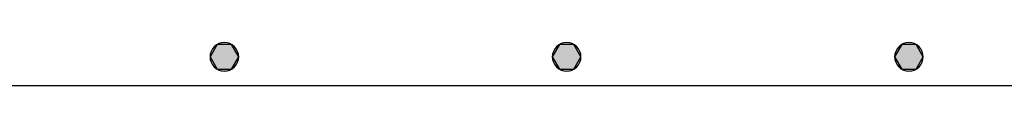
# Model space of a CAD drawing. Extents: x 68682 to 121374, y -47510 to -252.
# Tile 24 of 38: x 101402 to 102433, y -4524 to -4479. Entities that reach past the tile are written whole.
import ezdxf

# ---------------------------------------------------------------- set-up
doc = ezdxf.new("R2010")
doc.units = 0
doc.header["$LTSCALE"] = 1.125
doc.layers.add('BZ_PRETW', color=3, linetype='Continuous')

msp = doc.modelspace()

# ---------------------------------------------------------------- hatches: boundary and pattern name
at = {"layer": 'BZ_PRETW', "linetype": 'Continuous'}
for points in [[(101608.88, -4507.34), (101601.38, -4494.35), (101608.88, -4481.36)], [(101605.77, -4504.96), (101603.91, -4486.02), (101605.77, -4483.74)], [(101608.04, -4506.82), (101605.77, -4483.74), (101608.04, -4481.88)], [(101605.77, -4504.96), (101605.77, -4483.74), (101608.04, -4506.82)], [(101610.64, -4508.21), (101608.04, -4481.88), (101610.64, -4480.49)], [(101608.04, -4506.82), (101608.04, -4481.88), (101610.64, -4508.21)], [(101608.88, -4507.34), (101608.88, -4481.36), (101623.88, -4507.34)], [(101623.88, -4507.34), (101608.88, -4481.36), (101623.88, -4481.36)], [(101613.45, -4509.06), (101610.64, -4480.49), (101613.45, -4479.64)], [(101610.64, -4508.21), (101610.64, -4480.49), (101613.45, -4509.06)], [(101616.38, -4509.35), (101613.45, -4479.64), (101616.38, -4479.35)], [(101613.45, -4509.06), (101613.45, -4479.64), (101616.38, -4509.35)], [(101616.38, -4509.35), (101616.38, -4479.35), (101619.3, -4509.06)], [(101619.3, -4509.06), (101616.38, -4479.35), (101619.3, -4479.64)], [(101619.3, -4509.06), (101619.3, -4479.64), (101622.12, -4508.21)], [(101622.12, -4508.21), (101619.3, -4479.64), (101622.12, -4480.49)], [(101622.12, -4508.21), (101622.12, -4480.49), (101624.71, -4506.82)], [(101624.71, -4506.82), (101622.12, -4480.49), (101624.71, -4481.88)], [(101623.88, -4507.34), (101623.88, -4481.36), (101631.38, -4494.35)], [(101624.71, -4506.82), (101624.71, -4481.88), (101626.98, -4504.96)], [(101626.98, -4504.96), (101624.71, -4481.88), (101626.98, -4483.74)], [(101626.98, -4504.96), (101626.98, -4483.74), (101628.85, -4502.68)], [(101628.85, -4502.68), (101626.98, -4483.74), (101628.85, -4486.02)], [(101967.28, -4507.34), (101959.78, -4494.35), (101967.28, -4481.36)], [(101964.17, -4504.96), (101962.31, -4486.02), (101964.17, -4483.74)], [(101966.45, -4506.82), (101964.17, -4483.74), (101966.45, -4481.88)], [(101964.17, -4504.96), (101964.17, -4483.74), (101966.45, -4506.82)], [(101969.04, -4508.21), (101966.45, -4481.88), (101969.04, -4480.49)], [(101966.45, -4506.82), (101966.45, -4481.88), (101969.04, -4508.21)], [(101967.28, -4507.34), (101967.28, -4481.36), (101982.28, -4507.34)], [(101982.28, -4507.34), (101967.28, -4481.36), (101982.28, -4481.36)], [(101971.85, -4509.06), (101969.04, -4480.49), (101971.85, -4479.64)], [(101969.04, -4508.21), (101969.04, -4480.49), (101971.85, -4509.06)], [(101974.78, -4509.35), (101971.85, -4479.64), (101974.78, -4479.35)], [(101971.85, -4509.06), (101971.85, -4479.64), (101974.78, -4509.35)], [(101974.78, -4509.35), (101974.78, -4479.35), (101977.71, -4509.06)], [(101977.71, -4509.06), (101974.78, -4479.35), (101977.71, -4479.64)], [(101977.71, -4509.06), (101977.71, -4479.64), (101980.52, -4508.21)], [(101980.52, -4508.21), (101977.71, -4479.64), (101980.52, -4480.49)], [(101980.52, -4508.21), (101980.52, -4480.49), (101983.11, -4506.82)], [(101983.11, -4506.82), (101980.52, -4480.49), (101983.11, -4481.88)], [(101982.28, -4507.34), (101982.28, -4481.36), (101989.78, -4494.35)], [(101983.11, -4506.82), (101983.11, -4481.88), (101985.39, -4504.96)], [(101985.39, -4504.96), (101983.11, -4481.88), (101985.39, -4483.74)], [(101985.39, -4504.96), (101985.39, -4483.74), (101987.25, -4502.68)], [(101987.25, -4502.68), (101985.39, -4483.74), (101987.25, -4486.02)], [(102325.68, -4507.34), (102318.18, -4494.35), (102325.68, -4481.36)], [(102322.58, -4504.96), (102320.71, -4486.02), (102322.58, -4483.74)], [(102324.85, -4506.82), (102322.58, -4483.74), (102324.85, -4481.88)], [(102322.58, -4504.96), (102322.58, -4483.74), (102324.85, -4506.82)], [(102327.44, -4508.21), (102324.85, -4481.88), (102327.44, -4480.49)], [(102324.85, -4506.82), (102324.85, -4481.88), (102327.44, -4508.21)], [(102325.68, -4507.34), (102325.68, -4481.36), (102340.68, -4507.34)], [(102340.68, -4507.34), (102325.68, -4481.36), (102340.68, -4481.36)], [(102330.26, -4509.06), (102327.44, -4480.49), (102330.26, -4479.64)], [(102327.44, -4508.21), (102327.44, -4480.49), (102330.26, -4509.06)], [(102333.18, -4509.35), (102330.26, -4479.64), (102333.18, -4479.35)], [(102330.26, -4509.06), (102330.26, -4479.64), (102333.18, -4509.35)], [(102333.18, -4509.35), (102333.18, -4479.35), (102336.11, -4509.06)], [(102336.11, -4509.06), (102333.18, -4479.35), (102336.11, -4479.64)], [(102336.11, -4509.06), (102336.11, -4479.64), (102338.92, -4508.21)], [(102338.92, -4508.21), (102336.11, -4479.64), (102338.92, -4480.49)], [(102338.92, -4508.21), (102338.92, -4480.49), (102341.52, -4506.82)], [(102341.52, -4506.82), (102338.92, -4480.49), (102341.52, -4481.88)], [(102340.68, -4507.34), (102340.68, -4481.36), (102348.18, -4494.35)], [(102341.52, -4506.82), (102341.52, -4481.88), (102343.79, -4504.96)], [(102343.79, -4504.96), (102341.52, -4481.88), (102343.79, -4483.74)], [(102343.79, -4504.96), (102343.79, -4483.74), (102345.65, -4502.68)], [(102345.65, -4502.68), (102343.79, -4483.74), (102345.65, -4486.02)], [(101601.67, -4497.28), (101601.38, -4494.35), (101601.67, -4491.42)], [(101602.52, -4500.09), (101601.67, -4491.42), (101602.52, -4488.61)], [(101601.67, -4497.28), (101601.67, -4491.42), (101602.52, -4500.09)], [(101603.91, -4502.68), (101602.52, -4488.61), (101603.91, -4486.02)], [(101602.52, -4500.09), (101602.52, -4488.61), (101603.91, -4502.68)], [(101603.91, -4502.68), (101603.91, -4486.02), (101605.77, -4504.96)], [(101628.85, -4502.68), (101628.85, -4486.02), (101630.24, -4500.09)], [(101630.24, -4500.09), (101628.85, -4486.02), (101630.24, -4488.61)], [(101630.24, -4500.09), (101630.24, -4488.61), (101631.09, -4497.28)], [(101631.09, -4497.28), (101630.24, -4488.61), (101631.09, -4491.42)], [(101631.09, -4497.28), (101631.09, -4491.42), (101631.38, -4494.35)], [(101960.07, -4497.28), (101959.78, -4494.35), (101960.07, -4491.42)], [(101960.92, -4500.09), (101960.07, -4491.42), (101960.92, -4488.61)], [(101960.07, -4497.28), (101960.07, -4491.42), (101960.92, -4500.09)], [(101962.31, -4502.68), (101960.92, -4488.61), (101962.31, -4486.02)], [(101960.92, -4500.09), (101960.92, -4488.61), (101962.31, -4502.68)], [(101962.31, -4502.68), (101962.31, -4486.02), (101964.17, -4504.96)], [(101987.25, -4502.68), (101987.25, -4486.02), (101988.64, -4500.09)], [(101988.64, -4500.09), (101987.25, -4486.02), (101988.64, -4488.61)], [(101988.64, -4500.09), (101988.64, -4488.61), (101989.49, -4497.28)], [(101989.49, -4497.28), (101988.64, -4488.61), (101989.49, -4491.42)], [(101989.49, -4497.28), (101989.49, -4491.42), (101989.78, -4494.35)], [(102318.47, -4497.28), (102318.18, -4494.35), (102318.47, -4491.42)], [(102319.32, -4500.09), (102318.47, -4491.42), (102319.32, -4488.61)], [(102318.47, -4497.28), (102318.47, -4491.42), (102319.32, -4500.09)], [(102320.71, -4502.68), (102319.32, -4488.61), (102320.71, -4486.02)], [(102319.32, -4500.09), (102319.32, -4488.61), (102320.71, -4502.68)], [(102320.71, -4502.68), (102320.71, -4486.02), (102322.58, -4504.96)], [(102345.65, -4502.68), (102345.65, -4486.02), (102347.04, -4500.09)], [(102347.04, -4500.09), (102345.65, -4486.02), (102347.04, -4488.61)], [(102347.04, -4500.09), (102347.04, -4488.61), (102347.89, -4497.28)], [(102347.89, -4497.28), (102347.04, -4488.61), (102347.89, -4491.42)], [(102347.89, -4497.28), (102347.89, -4491.42), (102348.18, -4494.35)]]:
    msp.add_hatch(color=256, dxfattribs=at).paths.add_polyline_path(points)

# ---------------------------------------------------------------- linework, layer by layer
for p, q in [((101608.88, -4481.36), (101601.38, -4494.35)), ((101605.77, -4483.74), (101603.91, -4486.02)), ((101608.04, -4481.88), (101605.77, -4483.74)), ((101610.64, -4480.49), (101608.04, -4481.88)), ((101623.88, -4481.36), (101608.88, -4481.36)), ((101613.45, -4479.64), (101610.64, -4480.49)), ((101616.38, -4479.35), (101613.45, -4479.64)), ((101619.3, -4479.64), (101616.38, -4479.35)), ((101622.12, -4480.49), (101619.3, -4479.64)), ((101624.71, -4481.88), (101622.12, -4480.49)), ((101631.38, -4494.35), (101623.88, -4481.36)), ((101626.98, -4483.74), (101624.71, -4481.88)), ((101628.85, -4486.02), (101626.98, -4483.74)), ((101967.28, -4481.36), (101959.78, -4494.35)), ((101964.17, -4483.74), (101962.31, -4486.02)), ((101966.45, -4481.88), (101964.17, -4483.74)), ((101969.04, -4480.49), (101966.45, -4481.88)), ((101982.28, -4481.36), (101967.28, -4481.36)), ((101971.85, -4479.64), (101969.04, -4480.49)), ((101974.78, -4479.35), (101971.85, -4479.64)), ((101977.71, -4479.64), (101974.78, -4479.35)), ((101980.52, -4480.49), (101977.71, -4479.64)), ((101983.11, -4481.88), (101980.52, -4480.49)), ((101989.78, -4494.35), (101982.28, -4481.36)), ((101985.39, -4483.74), (101983.11, -4481.88)), ((101987.25, -4486.02), (101985.39, -4483.74)), ((102325.68, -4481.36), (102318.18, -4494.35)), ((102322.58, -4483.74), (102320.71, -4486.02)), ((102324.85, -4481.88), (102322.58, -4483.74)), ((102327.44, -4480.49), (102324.85, -4481.88)), ((102340.68, -4481.36), (102325.68, -4481.36)), ((102330.26, -4479.64), (102327.44, -4480.49)), ((102333.18, -4479.35), (102330.26, -4479.64)), ((102336.11, -4479.64), (102333.18, -4479.35)), ((102338.92, -4480.49), (102336.11, -4479.64)), ((102341.52, -4481.88), (102338.92, -4480.49)), ((102348.18, -4494.35), (102340.68, -4481.36)), ((102343.79, -4483.74), (102341.52, -4481.88)), ((102345.65, -4486.02), (102343.79, -4483.74)), ((101601.67, -4491.42), (101601.38, -4494.35)), ((101601.38, -4494.35), (101601.67, -4497.28)), ((101601.38, -4494.35), (101608.88, -4507.34)), ((101602.52, -4488.61), (101601.67, -4491.42)), ((101603.91, -4486.02), (101602.52, -4488.61)), ((101623.88, -4507.34), (101631.38, -4494.35)), ((101630.24, -4488.61), (101628.85, -4486.02)), ((101631.09, -4491.42), (101630.24, -4488.61)), ((101631.38, -4494.35), (101631.09, -4491.42)), ((101631.09, -4497.28), (101631.38, -4494.35)), ((101960.07, -4491.42), (101959.78, -4494.35)), ((101959.78, -4494.35), (101960.07, -4497.28)), ((101959.78, -4494.35), (101967.28, -4507.34)), ((101960.92, -4488.61), (101960.07, -4491.42)), ((101962.31, -4486.02), (101960.92, -4488.61)), ((101982.28, -4507.34), (101989.78, -4494.35)), ((101988.64, -4488.61), (101987.25, -4486.02)), ((101989.49, -4491.42), (101988.64, -4488.61)), ((101989.78, -4494.35), (101989.49, -4491.42)), ((101989.49, -4497.28), (101989.78, -4494.35)), ((102318.47, -4491.42), (102318.18, -4494.35)), ((102318.18, -4494.35), (102318.47, -4497.28)), ((102318.18, -4494.35), (102325.68, -4507.34)), ((102319.32, -4488.61), (102318.47, -4491.42)), ((102320.71, -4486.02), (102319.32, -4488.61)), ((102340.68, -4507.34), (102348.18, -4494.35)), ((102347.04, -4488.61), (102345.65, -4486.02)), ((102347.89, -4491.42), (102347.04, -4488.61)), ((102348.18, -4494.35), (102347.89, -4491.42)), ((102347.89, -4497.28), (102348.18, -4494.35)), ((101601.67, -4497.28), (101602.52, -4500.09)), ((101602.52, -4500.09), (101603.91, -4502.68)), ((101603.91, -4502.68), (101605.77, -4504.96)), ((101605.77, -4504.96), (101608.04, -4506.82)), ((101624.71, -4506.82), (101626.98, -4504.96)), ((101626.98, -4504.96), (101628.85, -4502.68)), ((101628.85, -4502.68), (101630.24, -4500.09)), ((101630.24, -4500.09), (101631.09, -4497.28)), ((101960.07, -4497.28), (101960.92, -4500.09)), ((101960.92, -4500.09), (101962.31, -4502.68)), ((101962.31, -4502.68), (101964.17, -4504.96)), ((101964.17, -4504.96), (101966.45, -4506.82)), ((101983.11, -4506.82), (101985.39, -4504.96)), ((101985.39, -4504.96), (101987.25, -4502.68)), ((101987.25, -4502.68), (101988.64, -4500.09)), ((101988.64, -4500.09), (101989.49, -4497.28)), ((102318.47, -4497.28), (102319.32, -4500.09)), ((102319.32, -4500.09), (102320.71, -4502.68)), ((102320.71, -4502.68), (102322.58, -4504.96)), ((102322.58, -4504.96), (102324.85, -4506.82)), ((102341.52, -4506.82), (102343.79, -4504.96)), ((102343.79, -4504.96), (102345.65, -4502.68)), ((102345.65, -4502.68), (102347.04, -4500.09)), ((102347.04, -4500.09), (102347.89, -4497.28)), ((101608.04, -4506.82), (101610.64, -4508.21)), ((101608.88, -4507.34), (101623.88, -4507.34)), ((101610.64, -4508.21), (101613.45, -4509.06)), ((101613.45, -4509.06), (101616.38, -4509.35)), ((101616.38, -4509.35), (101619.3, -4509.06)), ((101619.3, -4509.06), (101622.12, -4508.21)), ((101622.12, -4508.21), (101624.71, -4506.82)), ((101966.45, -4506.82), (101969.04, -4508.21)), ((101967.28, -4507.34), (101982.28, -4507.34)), ((101969.04, -4508.21), (101971.85, -4509.06)), ((101971.85, -4509.06), (101974.78, -4509.35)), ((101974.78, -4509.35), (101977.71, -4509.06)), ((101977.71, -4509.06), (101980.52, -4508.21)), ((101980.52, -4508.21), (101983.11, -4506.82)), ((102324.85, -4506.82), (102327.44, -4508.21)), ((102325.68, -4507.34), (102340.68, -4507.34)), ((102327.44, -4508.21), (102330.26, -4509.06)), ((102330.26, -4509.06), (102333.18, -4509.35)), ((102333.18, -4509.35), (102336.11, -4509.06)), ((102336.11, -4509.06), (102338.92, -4508.21)), ((102338.92, -4508.21), (102341.52, -4506.82)), ((100586.07, -4524.35), (105156.07, -4524.35))]:
    msp.add_line(p, q, dxfattribs=at)

doc.saveas('drawing.dxf')
